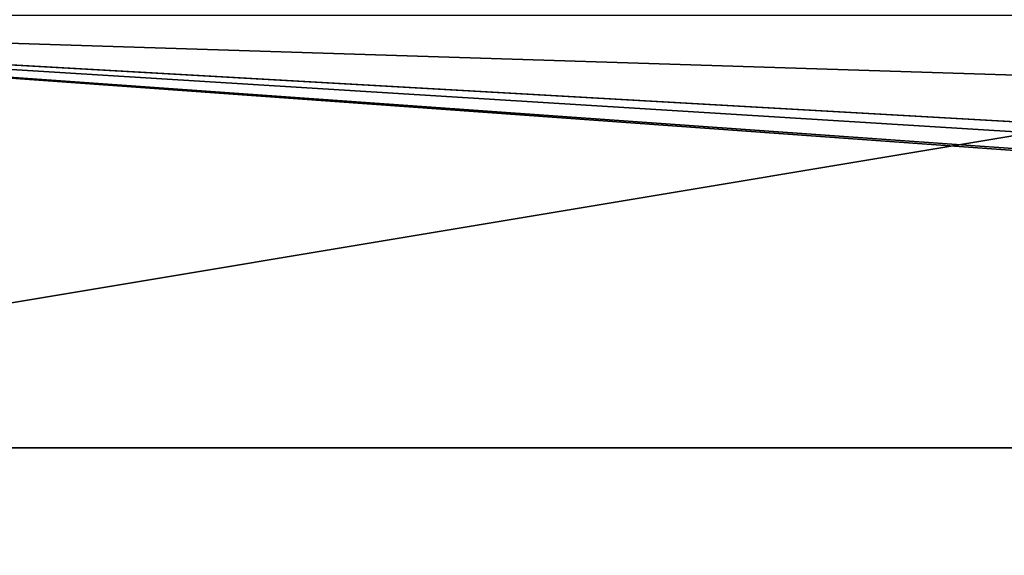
# Model space of a CAD drawing. Header units: millimetres. Extents: x -294 to 294, y -42 to 464.
# Tile 47 of 232: x -219 to -183, y -20 to 0. Entities that reach past the tile are written whole.
import ezdxf

# ---------------------------------------------------------------- set-up
doc = ezdxf.new("R2010")
doc.units = ezdxf.units.MM
doc.header["$LTSCALE"] = 65.185185
for name, color, linetype in [('13', 7, 'CONTINUOUS'), ('5', 7, 'CONTINUOUS'), ('7', 7, 'CONTINUOUS')]:
    doc.layers.add(name, color=color, linetype=linetype)

msp = doc.modelspace()

# ---------------------------------------------------------------- linework, layer by layer
at = {"layer": '13', "color": 7, "linetype": 'CONTINUOUS', "true_color": 0x404040}
for points in [[(252, -16, -447), (-252, -16, -447), (252, 68, -447), (252, -16, -447)], [(-252, -16, -447), (-252, 68, -447), (252, 68, -447), (-252, -16, -447)]]:
    msp.add_3dface(points, dxfattribs=at)
at = {"layer": '5', "color": 7, "linetype": 'CONTINUOUS', "true_color": 0x404040}
for points in [[(-30, -16, -2.8), (-30, -16), (-252, -16), (-30, -16, -2.8)], [(252, -16, -447), (-30, -16, -2.8), (-252, -16), (252, -16, -447)], [(-252, -16, -447), (252, -16, -447), (-252, -16), (-252, -16, -447)]]:
    msp.add_3dface(points, dxfattribs=at)
at = {"layer": '7', "color": 7, "linetype": 'CONTINUOUS', "true_color": 0x404040}
for points in [[(28.975, -19.975), (30, -17.5), (-252, 0), (28.975, -19.975)], [(-30, -16), (28.975, -19.975), (-252, 0), (-30, -16)], [(30, -17.5), (30, -16), (-252, 0), (30, -17.5)], [(-252, -16), (-30, -16), (-252, 0), (-252, -16)], [(30, -16), (252, -16), (-252, 0), (30, -16)], [(-252, 0), (252, -16), (252, 0), (-252, 0)]]:
    msp.add_3dface(points, dxfattribs=at)

doc.saveas('drawing.dxf')
